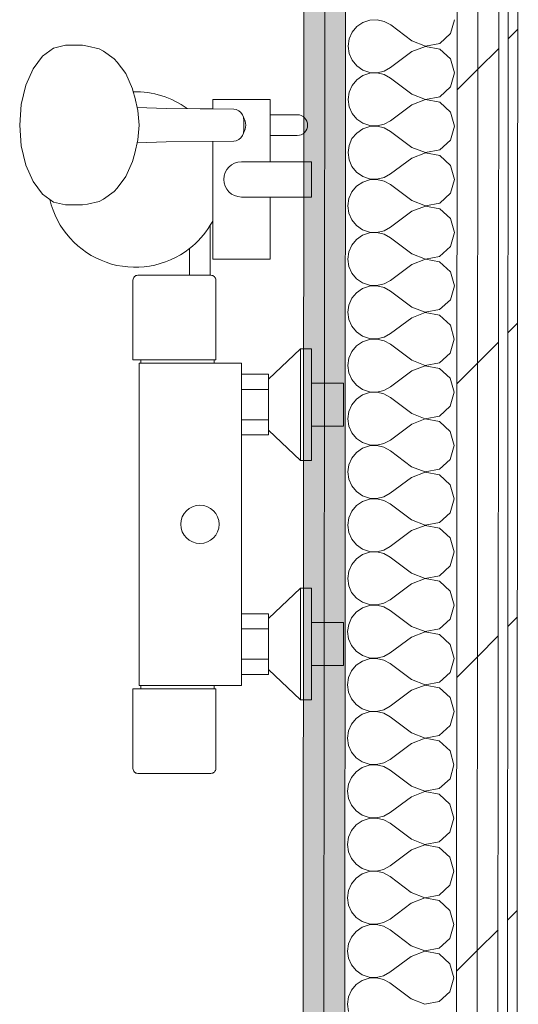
# Model space of a CAD drawing. Header units: millimetres. Extents: x -30280 to 22128, y -17757 to 4746.
# Tile 150 of 171: x -1865 to -1553, y -14665 to -14049. Entities that reach past the tile are written whole.
import ezdxf

# ---------------------------------------------------------------- set-up
doc = ezdxf.new("R2010")
doc.units = ezdxf.units.MM
doc.header["$MEASUREMENT"] = 0
doc.linetypes.add('Wipeout_Contour', pattern=[1000, 0, -1000])
doc.layers.add('Nuevo_01 Sanitaris', color=7, linetype='Continuous')
doc.layers.add('Nuevo_08_E_Envans secs', color=7, linetype='Continuous')
doc.layers.add('Nuevo_01 Sanitaris_Pluma_Nº__75', color=7, linetype='Continuous', lineweight=5)
doc.layers.add('Nuevo_08_E_Envans secs_Pluma_Nº__1', color=7, linetype='Continuous', lineweight=5)
for name, color, linetype, lineweight, true_color in [('Nuevo_08_E_Envans secs_Pluma_Nº__102', 7, 'Continuous', 5, 0xcccccc), ('Nuevo_08_E_Envans secs_Pluma_Nº__171', 171, 'Continuous', 13, 0xaaaaff), ('Nuevo_08_E_Envans secs_Pluma_Nº__177', 7, 'Continuous', 15, 0xf7e046), ('Nuevo_08_E_Envans secs_Pluma_Nº__79', 7, 'Continuous', 5, 0xaaffd5)]:
    doc.layers.add(name, color=color, linetype=linetype, lineweight=lineweight, true_color=true_color)
pattern_1 = [(45, (0, 0), (-183.8478, 183.8478), [195, -65]), (45, (7e-14, 183.85), (-183.8478, 183.8478), [195, -65])]

# ---------------------------------------------------------------- blocks, each defined once
blk = doc.blocks.new('*X93')
at = {"layer": 'Nuevo_08_E_Envans secs_Pluma_Nº__102', "color": 254, "linetype": 'Continuous', "lineweight": 5, "true_color": 0xcccccc}
for p, q in [((-1654.08, -14053.15), (-1657.02, -14056.68)), ((-1650.29, -14050.54), (-1654.08, -14053.15)), ((-1645.93, -14049.08), (-1650.29, -14050.54)), ((-1641.34, -14048.86), (-1645.93, -14049.08)), ((-1636.86, -14049.9), (-1641.34, -14048.86)), ((-1632.84, -14052.13), (-1636.86, -14049.9)), ((-1619.51, -14062.14), (-1632.84, -14052.13)), ((-1595.33, -14057.59), (-1592.84, -14048.83)), ((-1657.02, -14056.68), (-1658.88, -14060.89)), ((-1602.06, -14063.73), (-1595.33, -14057.59)), ((-1658.88, -14060.89), (-1659.52, -14065.44)), ((-1659.52, -14065.44), (-1658.89, -14070)), ((-1611.01, -14065.55), (-1619.52, -14068.81)), ((-1619.51, -14062.14), (-1611.01, -14065.41)), ((-1611.01, -14065.41), (-1602.06, -14063.73)), ((-1602.06, -14067.25), (-1611.01, -14065.55)), ((-1658.89, -14070), (-1657.03, -14074.21)), ((-1619.52, -14068.81), (-1632.86, -14078.8)), ((-1595.34, -14073.4), (-1602.06, -14067.25)), ((-1657.03, -14074.21), (-1654.1, -14077.75)), ((-1654.1, -14077.75), (-1650.31, -14080.36)), ((-1592.86, -14082.16), (-1595.34, -14073.4)), ((-1650.32, -14083.88), (-1654.11, -14086.48)), ((-1645.96, -14082.41), (-1650.32, -14083.88)), ((-1650.31, -14080.36), (-1645.96, -14081.83)), ((-1645.96, -14081.83), (-1641.37, -14082.06)), ((-1641.37, -14082.19), (-1645.96, -14082.41)), ((-1641.37, -14082.06), (-1636.89, -14081.02)), ((-1636.89, -14083.24), (-1641.37, -14082.19)), ((-1636.89, -14081.02), (-1632.86, -14078.8)), ((-1632.86, -14085.46), (-1636.89, -14083.24)), ((-1595.36, -14090.92), (-1592.86, -14082.16)), ((-1657.05, -14090.02), (-1658.9, -14094.22)), ((-1654.11, -14086.48), (-1657.05, -14090.02)), ((-1619.54, -14095.47), (-1632.86, -14085.46)), ((-1658.9, -14094.22), (-1659.54, -14098.78)), ((-1619.54, -14095.47), (-1611.04, -14098.75)), ((-1602.09, -14097.06), (-1595.36, -14090.92)), ((-1659.54, -14098.78), (-1658.91, -14103.33)), ((-1619.54, -14102.14), (-1632.88, -14112.13)), ((-1611.04, -14098.88), (-1619.54, -14102.14)), ((-1611.04, -14098.75), (-1602.09, -14097.06)), ((-1602.09, -14100.58), (-1611.04, -14098.88)), ((-1595.37, -14106.73), (-1602.09, -14100.58)), ((-1658.91, -14103.33), (-1657.06, -14107.54)), ((-1657.06, -14107.54), (-1654.13, -14111.08)), ((-1592.89, -14115.49), (-1595.37, -14106.73)), ((-1654.13, -14111.08), (-1650.34, -14113.69)), ((-1650.34, -14113.69), (-1645.98, -14115.16)), ((-1645.98, -14115.16), (-1641.39, -14115.39)), ((-1641.39, -14115.39), (-1636.91, -14114.35)), ((-1636.91, -14114.35), (-1632.88, -14112.13)), ((-1654.13, -14119.81), (-1657.07, -14123.35)), ((-1650.34, -14117.21), (-1654.13, -14119.81)), ((-1645.98, -14115.74), (-1650.34, -14117.21)), ((-1641.39, -14115.52), (-1645.98, -14115.74)), ((-1636.91, -14116.57), (-1641.39, -14115.52)), ((-1632.89, -14118.8), (-1636.91, -14116.57)), ((-1619.56, -14128.81), (-1632.89, -14118.8)), ((-1595.38, -14124.25), (-1592.89, -14115.49)), ((-1657.07, -14123.35), (-1658.93, -14127.56)), ((-1602.11, -14130.39), (-1595.38, -14124.25)), ((-1658.93, -14127.56), (-1659.57, -14132.11)), ((-1659.57, -14132.11), (-1658.93, -14136.67)), ((-1611.06, -14132.21), (-1619.57, -14135.47)), ((-1619.56, -14128.81), (-1611.06, -14132.08)), ((-1611.06, -14132.08), (-1602.11, -14130.39)), ((-1602.11, -14133.91), (-1611.06, -14132.21)), ((-1658.93, -14136.67), (-1657.08, -14140.87)), ((-1619.57, -14135.47), (-1632.91, -14145.46)), ((-1595.39, -14140.06), (-1602.11, -14133.91)), ((-1657.08, -14140.87), (-1654.15, -14144.42)), ((-1654.15, -14144.42), (-1650.36, -14147.02)), ((-1636.93, -14147.69), (-1632.91, -14145.46)), ((-1592.91, -14148.83), (-1595.39, -14140.06)), ((-1650.37, -14150.54), (-1654.16, -14153.15)), ((-1646.01, -14149.08), (-1650.37, -14150.54)), ((-1650.36, -14147.02), (-1646.01, -14148.5)), ((-1646.01, -14148.5), (-1641.41, -14148.72)), ((-1641.41, -14148.86), (-1646.01, -14149.08)), ((-1641.41, -14148.72), (-1636.93, -14147.69)), ((-1636.94, -14149.9), (-1641.41, -14148.86)), ((-1632.91, -14152.13), (-1636.94, -14149.9)), ((-1619.59, -14162.14), (-1632.91, -14152.13)), ((-1595.41, -14157.59), (-1592.91, -14148.83)), ((-1657.09, -14156.68), (-1658.95, -14160.89)), ((-1654.16, -14153.15), (-1657.09, -14156.68)), ((-1602.14, -14163.73), (-1595.41, -14157.59)), ((-1658.95, -14160.89), (-1659.59, -14165.44)), ((-1619.59, -14162.14), (-1611.09, -14165.41)), ((-1611.09, -14165.41), (-1602.14, -14163.73)), ((-1659.59, -14165.44), (-1658.96, -14170)), ((-1658.96, -14170), (-1657.11, -14174.21)), ((-1619.59, -14168.81), (-1632.93, -14178.8)), ((-1611.09, -14165.55), (-1619.59, -14168.81)), ((-1602.14, -14167.25), (-1611.09, -14165.55)), ((-1595.42, -14173.4), (-1602.14, -14167.25)), ((-1657.11, -14174.21), (-1654.18, -14177.75)), ((-1592.94, -14182.16), (-1595.42, -14173.4)), ((-1654.18, -14177.75), (-1650.39, -14180.36)), ((-1650.39, -14180.36), (-1646.03, -14181.83)), ((-1646.03, -14182.41), (-1650.39, -14183.88)), ((-1646.03, -14181.83), (-1641.44, -14182.06)), ((-1641.44, -14182.19), (-1646.03, -14182.41)), ((-1641.44, -14182.06), (-1636.96, -14181.02)), ((-1636.96, -14183.24), (-1641.44, -14182.19)), ((-1636.96, -14181.02), (-1632.93, -14178.8)), ((-1595.43, -14190.92), (-1592.94, -14182.16)), ((-1654.18, -14186.48), (-1657.12, -14190.02)), ((-1650.39, -14183.88), (-1654.18, -14186.48)), ((-1632.94, -14185.46), (-1636.96, -14183.24)), ((-1619.61, -14195.47), (-1632.94, -14185.46)), ((-1658.98, -14194.22), (-1659.61, -14198.78)), ((-1657.12, -14190.02), (-1658.98, -14194.22)), ((-1602.16, -14197.06), (-1595.43, -14190.92)), ((-1659.61, -14198.78), (-1658.98, -14203.33)), ((-1611.11, -14198.88), (-1619.62, -14202.14)), ((-1619.61, -14195.47), (-1611.11, -14198.75)), ((-1611.11, -14198.75), (-1602.16, -14197.06)), ((-1602.16, -14200.58), (-1611.11, -14198.88)), ((-1595.44, -14206.73), (-1602.16, -14200.58)), ((-1658.98, -14203.33), (-1657.13, -14207.54)), ((-1657.13, -14207.54), (-1654.2, -14211.08)), ((-1619.62, -14202.14), (-1632.96, -14212.13)), ((-1592.96, -14215.49), (-1595.44, -14206.73)), ((-1654.2, -14211.08), (-1650.41, -14213.69)), ((-1650.41, -14213.69), (-1646.06, -14215.16)), ((-1636.98, -14214.35), (-1632.96, -14212.13)), ((-1654.21, -14219.81), (-1657.14, -14223.35)), ((-1650.42, -14217.21), (-1654.21, -14219.81)), ((-1646.06, -14215.74), (-1650.42, -14217.21)), ((-1646.06, -14215.16), (-1641.46, -14215.39)), ((-1641.46, -14215.52), (-1646.06, -14215.74)), ((-1641.46, -14215.39), (-1636.98, -14214.35)), ((-1636.99, -14216.57), (-1641.46, -14215.52)), ((-1632.96, -14218.8), (-1636.99, -14216.57)), ((-1619.64, -14228.81), (-1632.96, -14218.8)), ((-1595.46, -14224.25), (-1592.96, -14215.49)), ((-1657.14, -14223.35), (-1659, -14227.56)), ((-1602.18, -14230.39), (-1595.46, -14224.25)), ((-1659, -14227.56), (-1659.64, -14232.11)), ((-1659.64, -14232.11), (-1659.01, -14236.67)), ((-1619.64, -14228.81), (-1611.14, -14232.08)), ((-1611.14, -14232.21), (-1619.64, -14235.47)), ((-1611.14, -14232.08), (-1602.18, -14230.39)), ((-1602.19, -14233.91), (-1611.14, -14232.21)), ((-1659.01, -14236.67), (-1657.16, -14240.87)), ((-1619.64, -14235.47), (-1632.98, -14245.46)), ((-1595.47, -14240.06), (-1602.19, -14233.91)), ((-1657.16, -14240.87), (-1654.23, -14244.42)), ((-1654.23, -14244.42), (-1650.44, -14247.02)), ((-1592.99, -14248.83), (-1595.47, -14240.06)), ((-1650.44, -14250.54), (-1654.23, -14253.15)), ((-1650.44, -14247.02), (-1646.08, -14248.5)), ((-1646.08, -14249.08), (-1650.44, -14250.54)), ((-1646.08, -14248.5), (-1641.49, -14248.72)), ((-1641.49, -14248.86), (-1646.08, -14249.08)), ((-1641.49, -14248.72), (-1637.01, -14247.69)), ((-1637.01, -14249.9), (-1641.49, -14248.86)), ((-1637.01, -14247.69), (-1632.98, -14245.46)), ((-1632.99, -14252.13), (-1637.01, -14249.9)), ((-1595.48, -14257.59), (-1592.99, -14248.83)), ((-1657.17, -14256.68), (-1659.03, -14260.89)), ((-1654.23, -14253.15), (-1657.17, -14256.68)), ((-1619.66, -14262.14), (-1632.99, -14252.13)), ((-1659.03, -14260.89), (-1659.66, -14265.44)), ((-1619.66, -14262.14), (-1611.16, -14265.41)), ((-1602.21, -14263.73), (-1595.48, -14257.59)), ((-1659.66, -14265.44), (-1659.03, -14270)), ((-1619.67, -14268.81), (-1633.01, -14278.8)), ((-1611.16, -14265.55), (-1619.67, -14268.81)), ((-1611.16, -14265.41), (-1602.21, -14263.73)), ((-1602.21, -14267.25), (-1611.16, -14265.55)), ((-1595.49, -14273.4), (-1602.21, -14267.25)), ((-1659.03, -14270), (-1657.18, -14274.21)), ((-1657.18, -14274.21), (-1654.25, -14277.75)), ((-1593.01, -14282.16), (-1595.49, -14273.4)), ((-1654.25, -14277.75), (-1650.46, -14280.36)), ((-1650.46, -14280.36), (-1646.11, -14281.83)), ((-1641.51, -14282.06), (-1637.03, -14281.02)), ((-1637.03, -14281.02), (-1633.01, -14278.8)), ((-1654.26, -14286.48), (-1657.19, -14290.02)), ((-1650.46, -14283.88), (-1654.26, -14286.48)), ((-1646.11, -14282.41), (-1650.46, -14283.88)), ((-1646.11, -14281.83), (-1641.51, -14282.06)), ((-1641.51, -14282.19), (-1646.11, -14282.41)), ((-1637.03, -14283.24), (-1641.51, -14282.19)), ((-1633.01, -14285.46), (-1637.03, -14283.24)), ((-1619.69, -14295.47), (-1633.01, -14285.46)), ((-1595.51, -14290.92), (-1593.01, -14282.16)), ((-1657.19, -14290.02), (-1659.05, -14294.22)), ((-1602.23, -14297.06), (-1595.51, -14290.92)), ((-1659.05, -14294.22), (-1659.69, -14298.78)), ((-1659.69, -14298.78), (-1659.06, -14303.33)), ((-1619.69, -14295.47), (-1611.19, -14298.75)), ((-1611.19, -14298.88), (-1619.69, -14302.14)), ((-1611.19, -14298.75), (-1602.23, -14297.06)), ((-1602.24, -14300.58), (-1611.19, -14298.88)), ((-1659.06, -14303.33), (-1657.21, -14307.54)), ((-1619.69, -14302.14), (-1633.03, -14312.13)), ((-1595.52, -14306.73), (-1602.24, -14300.58)), ((-1657.21, -14307.54), (-1654.27, -14311.08)), ((-1654.27, -14311.08), (-1650.49, -14313.69)), ((-1637.06, -14314.35), (-1633.03, -14312.13)), ((-1593.03, -14315.49), (-1595.52, -14306.73)), ((-1650.49, -14317.21), (-1654.28, -14319.81)), ((-1650.49, -14313.69), (-1646.13, -14315.16)), ((-1646.13, -14315.74), (-1650.49, -14317.21)), ((-1646.13, -14315.16), (-1641.54, -14315.39)), ((-1641.54, -14315.52), (-1646.13, -14315.74)), ((-1641.54, -14315.39), (-1637.06, -14314.35)), ((-1637.06, -14316.57), (-1641.54, -14315.52)), ((-1633.04, -14318.8), (-1637.06, -14316.57)), ((-1595.53, -14324.25), (-1593.03, -14315.49)), ((-1657.22, -14323.35), (-1659.08, -14327.56)), ((-1654.28, -14319.81), (-1657.22, -14323.35)), ((-1619.71, -14328.81), (-1633.04, -14318.8)), ((-1602.26, -14330.39), (-1595.53, -14324.25)), ((-1659.08, -14327.56), (-1659.71, -14332.11)), ((-1619.71, -14328.81), (-1611.21, -14332.08)), ((-1611.21, -14332.08), (-1602.26, -14330.39)), ((-1659.71, -14332.11), (-1659.08, -14336.67)), ((-1659.08, -14336.67), (-1657.23, -14340.87)), ((-1619.72, -14335.47), (-1633.06, -14345.46)), ((-1611.21, -14332.21), (-1619.72, -14335.47)), ((-1602.26, -14333.91), (-1611.21, -14332.21)), ((-1595.54, -14340.06), (-1602.26, -14333.91)), ((-1657.23, -14340.87), (-1654.3, -14344.42)), ((-1593.06, -14348.83), (-1595.54, -14340.06)), ((-1654.3, -14344.42), (-1650.51, -14347.02)), ((-1650.51, -14347.02), (-1646.16, -14348.5)), ((-1646.16, -14349.08), (-1650.51, -14350.54)), ((-1646.16, -14348.5), (-1641.56, -14348.72)), ((-1641.56, -14348.86), (-1646.16, -14349.08)), ((-1641.56, -14348.72), (-1637.08, -14347.69)), ((-1637.08, -14349.9), (-1641.56, -14348.86)), ((-1637.08, -14347.69), (-1633.06, -14345.46)), ((-1595.55, -14357.59), (-1593.06, -14348.83)), ((-1654.31, -14353.15), (-1657.24, -14356.68)), ((-1650.51, -14350.54), (-1654.31, -14353.15)), ((-1633.06, -14352.13), (-1637.08, -14349.9)), ((-1619.74, -14362.14), (-1633.06, -14352.13)), ((-1659.1, -14360.89), (-1659.74, -14365.44)), ((-1657.24, -14356.68), (-1659.1, -14360.89)), ((-1602.28, -14363.73), (-1595.55, -14357.59)), ((-1659.74, -14365.44), (-1659.11, -14370)), ((-1619.74, -14362.14), (-1611.23, -14365.41)), ((-1611.23, -14365.55), (-1619.74, -14368.81)), ((-1611.23, -14365.41), (-1602.28, -14363.73)), ((-1602.29, -14367.25), (-1611.23, -14365.55)), ((-1595.57, -14373.4), (-1602.29, -14367.25)), ((-1659.11, -14370), (-1657.26, -14374.21)), ((-1619.74, -14368.81), (-1633.08, -14378.8)), ((-1593.08, -14382.16), (-1595.57, -14373.4)), ((-1657.26, -14374.21), (-1654.32, -14377.75)), ((-1654.32, -14377.75), (-1650.54, -14380.36)), ((-1637.11, -14381.02), (-1633.08, -14378.8)), ((-1654.33, -14386.48), (-1657.27, -14390.02)), ((-1650.54, -14383.88), (-1654.33, -14386.48)), ((-1650.54, -14380.36), (-1646.18, -14381.83)), ((-1646.18, -14382.41), (-1650.54, -14383.88)), ((-1646.18, -14381.83), (-1641.59, -14382.06)), ((-1641.59, -14382.19), (-1646.18, -14382.41)), ((-1641.59, -14382.06), (-1637.11, -14381.02)), ((-1637.11, -14383.24), (-1641.59, -14382.19)), ((-1633.09, -14385.46), (-1637.11, -14383.24)), ((-1619.76, -14395.47), (-1633.09, -14385.46)), ((-1595.58, -14390.92), (-1593.08, -14382.16)), ((-1657.27, -14390.02), (-1659.13, -14394.22)), ((-1602.31, -14397.06), (-1595.58, -14390.92)), ((-1659.13, -14394.22), (-1659.76, -14398.78)), ((-1659.76, -14398.78), (-1659.13, -14403.33)), ((-1619.76, -14395.47), (-1611.26, -14398.75)), ((-1611.26, -14398.75), (-1602.31, -14397.06)), ((-1659.13, -14403.33), (-1657.28, -14407.54)), ((-1619.77, -14402.14), (-1633.11, -14412.13)), ((-1611.26, -14398.88), (-1619.77, -14402.14)), ((-1602.31, -14400.58), (-1611.26, -14398.88)), ((-1595.59, -14406.73), (-1602.31, -14400.58)), ((-1657.28, -14407.54), (-1654.35, -14411.08)), ((-1654.35, -14411.08), (-1650.56, -14413.69)), ((-1593.11, -14415.49), (-1595.59, -14406.73)), ((-1650.56, -14417.21), (-1654.36, -14419.81)), ((-1650.56, -14413.69), (-1646.2, -14415.16)), ((-1646.2, -14415.74), (-1650.56, -14417.21)), ((-1646.2, -14415.16), (-1641.61, -14415.39)), ((-1641.61, -14415.52), (-1646.2, -14415.74)), ((-1641.61, -14415.39), (-1637.13, -14414.35)), ((-1637.13, -14416.57), (-1641.61, -14415.52)), ((-1637.13, -14414.35), (-1633.11, -14412.13)), ((-1633.11, -14418.8), (-1637.13, -14416.57)), ((-1595.6, -14424.25), (-1593.11, -14415.49)), ((-1657.29, -14423.35), (-1659.15, -14427.56)), ((-1654.36, -14419.81), (-1657.29, -14423.35)), ((-1619.78, -14428.81), (-1633.11, -14418.8)), ((-1659.15, -14427.56), (-1659.79, -14432.11)), ((-1619.78, -14428.81), (-1611.28, -14432.08)), ((-1602.33, -14430.39), (-1595.6, -14424.25)), ((-1659.79, -14432.11), (-1659.16, -14436.67)), ((-1619.79, -14435.47), (-1633.13, -14445.46)), ((-1611.28, -14432.21), (-1619.79, -14435.47)), ((-1611.28, -14432.08), (-1602.33, -14430.39)), ((-1602.34, -14433.91), (-1611.28, -14432.21)), ((-1595.62, -14440.06), (-1602.34, -14433.91)), ((-1659.16, -14436.67), (-1657.3, -14440.87)), ((-1657.3, -14440.87), (-1654.37, -14444.42)), ((-1593.13, -14448.83), (-1595.62, -14440.06)), ((-1654.37, -14444.42), (-1650.59, -14447.02)), ((-1650.59, -14447.02), (-1646.23, -14448.5)), ((-1641.64, -14448.72), (-1637.16, -14447.69)), ((-1637.16, -14447.69), (-1633.13, -14445.46)), ((-1654.38, -14453.15), (-1657.32, -14456.68)), ((-1650.59, -14450.54), (-1654.38, -14453.15)), ((-1646.23, -14449.08), (-1650.59, -14450.54)), ((-1646.23, -14448.5), (-1641.64, -14448.72)), ((-1641.64, -14448.86), (-1646.23, -14449.08)), ((-1637.16, -14449.9), (-1641.64, -14448.86)), ((-1633.14, -14452.13), (-1637.16, -14449.9)), ((-1619.81, -14462.14), (-1633.14, -14452.13)), ((-1595.63, -14457.59), (-1593.13, -14448.83)), ((-1657.32, -14456.68), (-1659.17, -14460.89)), ((-1602.36, -14463.73), (-1595.63, -14457.59)), ((-1659.17, -14460.89), (-1659.81, -14465.44)), ((-1659.81, -14465.44), (-1659.18, -14470)), ((-1619.81, -14462.14), (-1611.31, -14465.41)), ((-1611.31, -14465.55), (-1619.81, -14468.81)), ((-1611.31, -14465.41), (-1602.36, -14463.73)), ((-1602.36, -14467.25), (-1611.31, -14465.55)), ((-1659.18, -14470), (-1657.33, -14474.21)), ((-1619.81, -14468.81), (-1633.16, -14478.8)), ((-1595.64, -14473.4), (-1602.36, -14467.25)), ((-1657.33, -14474.21), (-1654.4, -14477.75)), ((-1654.4, -14477.75), (-1650.61, -14480.36)), ((-1637.18, -14481.02), (-1633.16, -14478.8)), ((-1593.16, -14482.16), (-1595.64, -14473.4)), ((-1650.61, -14483.88), (-1654.4, -14486.48)), ((-1650.61, -14480.36), (-1646.25, -14481.83)), ((-1646.25, -14482.41), (-1650.61, -14483.88)), ((-1646.25, -14481.83), (-1641.66, -14482.06)), ((-1641.66, -14482.19), (-1646.25, -14482.41)), ((-1641.66, -14482.06), (-1637.18, -14481.02)), ((-1637.18, -14483.24), (-1641.66, -14482.19)), ((-1633.16, -14485.46), (-1637.18, -14483.24)), ((-1595.65, -14490.92), (-1593.16, -14482.16)), ((-1657.34, -14490.02), (-1659.2, -14494.22)), ((-1654.4, -14486.48), (-1657.34, -14490.02)), ((-1619.83, -14495.47), (-1633.16, -14485.46)), ((-1602.38, -14497.06), (-1595.65, -14490.92)), ((-1659.2, -14494.22), (-1659.84, -14498.78)), ((-1619.83, -14495.47), (-1611.33, -14498.75)), ((-1611.33, -14498.75), (-1602.38, -14497.06)), ((-1659.84, -14498.78), (-1659.21, -14503.33)), ((-1659.21, -14503.33), (-1657.35, -14507.54)), ((-1619.84, -14502.14), (-1633.18, -14512.13)), ((-1611.33, -14498.88), (-1619.84, -14502.14)), ((-1602.38, -14500.58), (-1611.33, -14498.88)), ((-1595.66, -14506.73), (-1602.38, -14500.58)), ((-1657.35, -14507.54), (-1654.42, -14511.08)), ((-1593.18, -14515.49), (-1595.66, -14506.73)), ((-1654.42, -14511.08), (-1650.63, -14513.69)), ((-1646.28, -14515.74), (-1650.64, -14517.21)), ((-1650.63, -14513.69), (-1646.28, -14515.16)), ((-1646.28, -14515.16), (-1641.69, -14515.39)), ((-1641.69, -14515.52), (-1646.28, -14515.74)), ((-1641.69, -14515.39), (-1637.21, -14514.35)), ((-1637.21, -14516.57), (-1641.69, -14515.52)), ((-1637.21, -14514.35), (-1633.18, -14512.13)), ((-1595.68, -14524.25), (-1593.18, -14515.49)), ((-1654.43, -14519.81), (-1657.37, -14523.35)), ((-1650.64, -14517.21), (-1654.43, -14519.81)), ((-1633.18, -14518.8), (-1637.21, -14516.57)), ((-1619.86, -14528.81), (-1633.18, -14518.8)), ((-1659.22, -14527.56), (-1659.86, -14532.11)), ((-1657.37, -14523.35), (-1659.22, -14527.56)), ((-1602.41, -14530.39), (-1595.68, -14524.25)), ((-1659.86, -14532.11), (-1659.23, -14536.67)), ((-1619.86, -14528.81), (-1611.36, -14532.08)), ((-1611.36, -14532.21), (-1619.86, -14535.47)), ((-1611.36, -14532.08), (-1602.41, -14530.39)), ((-1602.41, -14533.91), (-1611.36, -14532.21)), ((-1595.69, -14540.06), (-1602.41, -14533.91)), ((-1659.23, -14536.67), (-1657.38, -14540.87)), ((-1619.86, -14535.47), (-1633.2, -14545.46)), ((-1593.21, -14548.83), (-1595.69, -14540.06)), ((-1657.38, -14540.87), (-1654.45, -14544.42)), ((-1654.45, -14544.42), (-1650.66, -14547.02)), ((-1637.23, -14547.69), (-1633.2, -14545.46)), ((-1650.66, -14550.54), (-1654.45, -14553.14)), ((-1650.66, -14547.02), (-1646.3, -14548.5)), ((-1646.3, -14549.08), (-1650.66, -14550.54)), ((-1646.3, -14548.5), (-1641.71, -14548.72)), ((-1641.71, -14548.86), (-1646.3, -14549.08)), ((-1641.71, -14548.72), (-1637.23, -14547.69)), ((-1637.23, -14549.9), (-1641.71, -14548.86)), ((-1633.21, -14552.13), (-1637.23, -14549.9)), ((-1619.88, -14562.14), (-1633.21, -14552.13)), ((-1595.7, -14557.59), (-1593.21, -14548.83)), ((-1657.39, -14556.68), (-1659.25, -14560.89)), ((-1654.45, -14553.14), (-1657.39, -14556.68)), ((-1602.43, -14563.73), (-1595.7, -14557.59)), ((-1659.25, -14560.89), (-1659.89, -14565.44)), ((-1619.88, -14562.14), (-1611.38, -14565.41)), ((-1611.38, -14565.41), (-1602.43, -14563.73)), ((-1659.89, -14565.44), (-1659.25, -14570)), ((-1659.25, -14570), (-1657.4, -14574.21)), ((-1619.89, -14568.81), (-1633.23, -14578.8)), ((-1611.38, -14565.55), (-1619.89, -14568.81)), ((-1602.43, -14567.25), (-1611.38, -14565.55)), ((-1595.71, -14573.4), (-1602.43, -14567.25)), ((-1657.4, -14574.21), (-1654.47, -14577.75)), ((-1593.23, -14582.16), (-1595.71, -14573.4)), ((-1654.47, -14577.75), (-1650.68, -14580.36)), ((-1646.33, -14582.41), (-1650.69, -14583.88)), ((-1650.68, -14580.36), (-1646.33, -14581.83)), ((-1646.33, -14581.83), (-1641.73, -14582.06)), ((-1641.73, -14582.19), (-1646.33, -14582.41)), ((-1641.73, -14582.06), (-1637.25, -14581.02)), ((-1637.26, -14583.24), (-1641.73, -14582.19)), ((-1633.23, -14585.46), (-1637.26, -14583.24)), ((-1637.25, -14581.02), (-1633.23, -14578.8)), ((-1595.73, -14590.92), (-1593.23, -14582.16)), ((-1654.48, -14586.48), (-1657.41, -14590.02)), ((-1650.69, -14583.88), (-1654.48, -14586.48)), ((-1619.91, -14595.47), (-1633.23, -14585.46)), ((-1659.27, -14594.22), (-1659.91, -14598.78)), ((-1657.41, -14590.02), (-1659.27, -14594.22)), ((-1619.91, -14595.47), (-1611.41, -14598.75)), ((-1602.46, -14597.06), (-1595.73, -14590.92)), ((-1659.91, -14598.78), (-1659.28, -14603.33)), ((-1619.91, -14602.14), (-1633.25, -14612.13)), ((-1611.41, -14598.88), (-1619.91, -14602.14)), ((-1611.41, -14598.75), (-1602.46, -14597.06)), ((-1602.46, -14600.58), (-1611.41, -14598.88)), ((-1595.74, -14606.73), (-1602.46, -14600.58)), ((-1659.28, -14603.33), (-1657.43, -14607.54)), ((-1657.43, -14607.54), (-1654.5, -14611.08)), ((-1593.26, -14615.49), (-1595.74, -14606.73)), ((-1654.5, -14611.08), (-1650.71, -14613.69)), ((-1650.71, -14613.69), (-1646.35, -14615.16)), ((-1641.76, -14615.39), (-1637.28, -14614.35)), ((-1637.28, -14614.35), (-1633.25, -14612.13)), ((-1654.5, -14619.81), (-1657.44, -14623.35)), ((-1650.71, -14617.21), (-1654.5, -14619.81)), ((-1646.35, -14615.74), (-1650.71, -14617.21)), ((-1646.35, -14615.16), (-1641.76, -14615.39)), ((-1641.76, -14615.52), (-1646.35, -14615.74)), ((-1637.28, -14616.57), (-1641.76, -14615.52)), ((-1633.26, -14618.8), (-1637.28, -14616.57)), ((-1619.93, -14628.81), (-1633.26, -14618.8)), ((-1595.75, -14624.25), (-1593.26, -14615.49)), ((-1657.44, -14623.35), (-1659.3, -14627.56)), ((-1602.48, -14630.39), (-1595.75, -14624.25)), ((-1659.3, -14627.56), (-1659.94, -14632.11)), ((-1659.94, -14632.11), (-1659.3, -14636.67)), ((-1611.43, -14632.21), (-1619.94, -14635.47)), ((-1619.93, -14628.81), (-1611.43, -14632.08)), ((-1611.43, -14632.08), (-1602.48, -14630.39)), ((-1602.48, -14633.91), (-1611.43, -14632.21)), ((-1659.3, -14636.67), (-1657.45, -14640.87)), ((-1619.94, -14635.47), (-1633.28, -14645.46)), ((-1595.76, -14640.06), (-1602.48, -14633.91)), ((-1657.45, -14640.87), (-1654.52, -14644.42)), ((-1654.52, -14644.42), (-1650.73, -14647.02)), ((-1637.3, -14647.69), (-1633.28, -14645.46)), ((-1593.28, -14648.83), (-1595.76, -14640.06)), ((-1650.74, -14650.54), (-1654.53, -14653.14)), ((-1646.38, -14649.08), (-1650.74, -14650.54)), ((-1650.73, -14647.02), (-1646.38, -14648.5)), ((-1646.38, -14648.5), (-1641.78, -14648.72)), ((-1641.78, -14648.86), (-1646.38, -14649.08)), ((-1641.78, -14648.72), (-1637.3, -14647.69)), ((-1637.31, -14649.9), (-1641.78, -14648.86)), ((-1633.28, -14652.13), (-1637.31, -14649.9)), ((-1595.78, -14657.59), (-1593.28, -14648.83)), ((-1657.46, -14656.68), (-1659.32, -14660.89)), ((-1654.53, -14653.14), (-1657.46, -14656.68)), ((-1619.96, -14662.14), (-1633.28, -14652.13)), ((-1602.5, -14663.73), (-1595.78, -14657.59)), ((-1659.32, -14660.89), (-1659.96, -14665.44)), ((-1619.96, -14662.14), (-1611.46, -14665.41)), ((-1611.46, -14665.41), (-1602.5, -14663.73)), ((-1659.96, -14665.44), (-1659.33, -14670))]:
    blk.add_line(p, q, dxfattribs=at)
blk = doc.blocks.new('Muro_61_1', base_point=(-1689.41, -17083.98))
at = {"layer": 'Nuevo_08_E_Envans secs_Pluma_Nº__79', "linetype": 'Continuous', "lineweight": 5, "true_color": 0xaaffd5}
for points in [[(-1673.98, -13795.56), (-1675.62, -16014.5), (-1662.62, -16014.51), (-1660.98, -13795.56)], [(-1686.99, -13808.56), (-1688.62, -16014.49), (-1675.62, -16014.5), (-1673.99, -13808.56)]]:
    blk.add_hatch(color=121, dxfattribs=at).paths.add_polyline_path(points)
at = {"layer": 'Nuevo_08_E_Envans secs_Pluma_Nº__1', "color": 7, "linetype": 'Continuous', "lineweight": 5}
for p, q in [((-1662.62, -16014.51), (-1660.98, -13795.56)), ((-1675.62, -16014.5), (-1673.99, -13808.56))]:
    blk.add_line(p, q, dxfattribs=at)
at = {"layer": 'Nuevo_08_E_Envans secs_Pluma_Nº__1', "color": 7, "linetype": 'Continuous', "lineweight": 5, "flags": 128}
blk.add_lwpolyline([(-1686.99, -13808.56), (-1688.62, -16014.49)], dxfattribs=at)
at = {"color": 254, "linetype": 'Wipeout_Contour', "lineweight": 0, "ltscale": 59717.815588}
blk.add_wipeout([(-1558.9, -13680.56), (-1560.62, -16014.59), (-1554.62, -16014.59), (-1552.9, -13680.56)], dxfattribs=at).dxf.layer = 'Nuevo_08_E_Envans secs'
at = {"color": 254, "linetype": 'Wipeout_Contour', "lineweight": 0, "ltscale": 59762.08674}
blk.add_wipeout([(-1577.91, -13699.56), (-1579.62, -16014.57), (-1566.62, -16014.58), (-1564.91, -13699.56)], dxfattribs=at).dxf.layer = 'Nuevo_08_E_Envans secs'
at = {"layer": 'Nuevo_08_E_Envans secs_Pluma_Nº__171', "linetype": 'Continuous', "lineweight": 13, "true_color": 0xaaaaff}
h = blk.add_hatch(dxfattribs=at)
h.set_pattern_fill('Panellat_HPL_0001', color=161, style=0, pattern_type=2)
h.set_pattern_definition(pattern_1)
h.paths.add_polyline_path([(-1558.9, -13680.56), (-1560.62, -16014.59), (-1554.62, -16014.59), (-1552.9, -13680.56)])
at = {"layer": 'Nuevo_08_E_Envans secs_Pluma_Nº__177', "linetype": 'Continuous', "lineweight": 15, "true_color": 0xf7e046}
h = blk.add_hatch(dxfattribs=at)
h.set_pattern_fill('Panellat_HPL_0001', color=53, style=0, pattern_type=2)
h.set_pattern_definition(pattern_1)
h.paths.add_polyline_path([(-1577.91, -13699.56), (-1579.62, -16014.57), (-1566.62, -16014.58), (-1564.91, -13699.56)])
at = {"layer": 'Nuevo_08_E_Envans secs_Pluma_Nº__1', "color": 7, "linetype": 'Continuous', "lineweight": 5}
for p, q in [((-1560.62, -16014.59), (-1558.9, -13686.56)), ((-1566.62, -16014.58), (-1564.91, -13699.56))]:
    blk.add_line(p, q, dxfattribs=at)
at = {"layer": 'Nuevo_08_E_Envans secs_Pluma_Nº__1', "color": 7, "linetype": 'Continuous', "lineweight": 5, "flags": 128}
blk.add_lwpolyline([(-1554.62, -16014.59), (-1552.89, -13674.56)], dxfattribs=at)
at = {"color": 254, "linetype": 'Wipeout_Contour', "lineweight": 0, "ltscale": 59793.425017}
blk.add_wipeout([(-1590.92, -13712.56), (-1592.62, -16014.56), (-1579.62, -16014.57), (-1577.92, -13712.56)], dxfattribs=at).dxf.layer = 'Nuevo_08_E_Envans secs'
at = {"layer": 'Nuevo_08_E_Envans secs_Pluma_Nº__177', "linetype": 'Continuous', "lineweight": 15, "true_color": 0xf7e046}
h = blk.add_hatch(dxfattribs=at)
h.set_pattern_fill('Panellat_HPL_0001', color=53, style=0, pattern_type=2)
h.set_pattern_definition(pattern_1)
h.paths.add_polyline_path([(-1590.92, -13712.56), (-1592.62, -16014.56), (-1579.62, -16014.57), (-1577.92, -13712.56)])
at = {"layer": 'Nuevo_08_E_Envans secs_Pluma_Nº__1', "color": 7, "linetype": 'Continuous', "lineweight": 5}
for p, q in [((-1579.62, -16014.57), (-1577.92, -13712.56)), ((-1592.62, -16014.56), (-1590.97, -13782.56))]:
    blk.add_line(p, q, dxfattribs=at)
at = {"layer": 'Nuevo_08_E_Envans secs', "color": 7, "lineweight": 20}
blk.add_blockref('*X93', (0, 0), dxfattribs=at)
blk = doc.blocks.new('Kit Ducha 27')
at = {"layer": 'Nuevo_01 Sanitaris_Pluma_Nº__75', "color": 7, "linetype": 'Continuous', "lineweight": 5}
for p, q in [((-110, -7), (-40, -7)), ((40, -7), (110, -7)), ((-91, -27), (-59, -27)), ((-84.5, -27), (-84.5, -44)), ((-65.5, -27), (-65.5, -44)), ((59, -27), (91, -27)), ((65.5, -27), (65.5, -44)), ((84.5, -27), (84.5, -44)), ((205, -26), (205, -44)), ((227, -44), (227, -26)), ((227, -44), (227, -26)), ((243.5, -26), (256.5, -26)), ((243.5, -43.33), (244.99, -42.78)), ((245, -42.76), (244.99, -42.78)), ((247.41, -41.59), (245, -42.76)), ((245, -42.77), (245.19, -42.7)), ((245.19, -42.7), (247, -42.48)), ((247, -42.48), (253, -42.48)), ((250, -41.19), (247.41, -41.59)), ((252.59, -41.59), (250, -41.19)), ((255, -42.76), (252.59, -41.59)), ((253, -42.48), (254.81, -42.7)), ((254.81, -42.7), (255, -42.77)), ((255, -42.76), (255.01, -42.78)), ((255.01, -42.78), (256.5, -43.33)), ((-94, -44), (-56, -44)), ((56, -44), (94, -44)), ((239.5, -91.07), (240, -48.83)), ((240, -48.83), (240.24, -47.19)), ((240.24, -47.19), (240.94, -45.66)), ((240.94, -45.66), (242.05, -44.34)), ((242.05, -44.34), (243.5, -43.33)), ((256.5, -43.33), (257.95, -44.34)), ((257.95, -44.34), (259.06, -45.66)), ((259.06, -45.66), (259.76, -47.19)), ((259.76, -47.19), (260, -48.83)), ((260.5, -91.07), (260, -48.83)), ((-103, -61), (-103, -107)), ((-101, -107), (-101, -61)), ((101, -61), (101, -107.18)), ((103, -107), (103, -61)), ((156, -76.5), (156, -63.5)), ((189.96, -62), (239.84, -62)), ((238.99, -109.28), (239.5, -91.07)), ((261.01, -109.28), (260.5, -91.07)), ((232.37, -110.85), (227.2, -112.21)), ((240.88, -108.83), (232.37, -110.85)), ((250, -108.14), (240.88, -108.83)), ((259.12, -108.83), (250, -108.14)), ((267.63, -110.85), (259.12, -108.83)), ((267.63, -110.85), (270.96, -111.73)), ((217.75, -116.37), (210.5, -121.79)), ((227.2, -112.21), (217.75, -116.37)), ((210.5, -121.79), (208.44, -123.65)), ((208.44, -123.65), (203.64, -130.29)), ((202.2, -133.03), (200.51, -140.38)), ((203.64, -130.29), (202.2, -133.03)), ((200.51, -140.38), (200, -143.56)), ((200, -143.56), (200, -154.2)), ((200, -154.2), (201.7, -161.63)), ((201.7, -161.63), (203.41, -164))]:
    blk.add_line(p, q, dxfattribs=at)
at = {"layer": 'Nuevo_01 Sanitaris_Pluma_Nº__75', "color": 7, "linetype": 'Continuous', "lineweight": 5, "flags": 128}
for points in [[(-88.5, 0), (-61.5, 0), (-61.5, 20), (-88.5, 20)], [(61.5, 0), (88.5, 0), (88.5, 20), (61.5, 20)]]:
    blk.add_lwpolyline(points, close=True, dxfattribs=at)
blk.add_lwpolyline([(-156, -108.92, 0.414214), (-153, -111.92), (-103, -111.92), (-103, -107), (-101, -107), (-101, -107.18), (-101, -107.79), (-101, -108), (101, -108), (101, -107.79), (101, -107.18), (101, -107), (103, -107), (103, -111.92), (153, -111.92, 0.414214), (156, -108.92), (156, -76.5), (172.72, -76.5, 0.547975), (203.41, -164), (206.7, -168.54), (214.64, -174.48), (225, -179.04), (237.06, -181.91), (250, -182.88), (262.94, -181.91), (275, -179.04), (285.36, -174.48), (293.3, -168.54), (298.3, -161.63), (300, -154.2), (300, -143.56), (299.49, -140.38), (297.8, -133.03), (296.36, -130.29), (291.56, -123.65), (289.5, -121.79), (282.25, -116.37), (272.8, -112.21), (270.96, -111.73, 0.166188), (260.34, -77.91), (260.16, -62), (266, -62), (266, -26), (256.5, -26), (256.5, -9, 1), (243.5, -9), (243.5, -26), (227, -26), (227, 0), (205, 0), (205, -26), (166, -26), (166, -62), (189.96, -62, 0.013709), (187.34, -63.5), (156, -63.5), (156, -63.05, 0.414214), (153, -60.05), (103, -60.05), (103, -61), (101, -61), (101, -44), (94, -44), (94, -27), (91, -27), (110, -7), (110, 0), (40, 0), (40, -7), (59, -27), (56, -27), (56, -44), (-56, -44), (-56, -27), (-59, -27), (-40, -7), (-40, 0), (-110, 0), (-110, -7), (-91, -27), (-94, -27), (-94, -44), (-101, -44), (-101, -61), (-103, -61), (-103, -60.05), (-153, -60.05, 0.414214), (-156, -63.05)], format="xyb", close=True, dxfattribs=at)
at = {"layer": 'Nuevo_01 Sanitaris_Pluma_Nº__75', "color": 7, "linetype": 'Continuous', "lineweight": 5}
blk.add_circle((0, -70), 12, dxfattribs=at)
for centre, radius, start, end in [((216, -44), 11, 180, 0), ((216, -110.45), 55.01, 121.39941, 141.88692)]:
    blk.add_arc(centre, radius, start, end, dxfattribs=at)

msp = doc.modelspace()

# ---------------------------------------------------------------- block references
at = {"layer": 'Nuevo_08_E_Envans secs', "color": 7, "lineweight": 20}
msp.add_blockref('Muro_61_1', (-1689.41, -17083.98), dxfattribs=at)

# ---------------------------------------------------------------- next in the draw order: block references
at = {"layer": 'Nuevo_01 Sanitaris', "color": 7, "linetype": 'Continuous', "lineweight": 5, "xscale": -1, "zscale": 1000, "rotation": 270}
msp.add_blockref('Kit Ducha 27', (-1682.34, -14364.89), dxfattribs=at)

doc.saveas('drawing.dxf')
